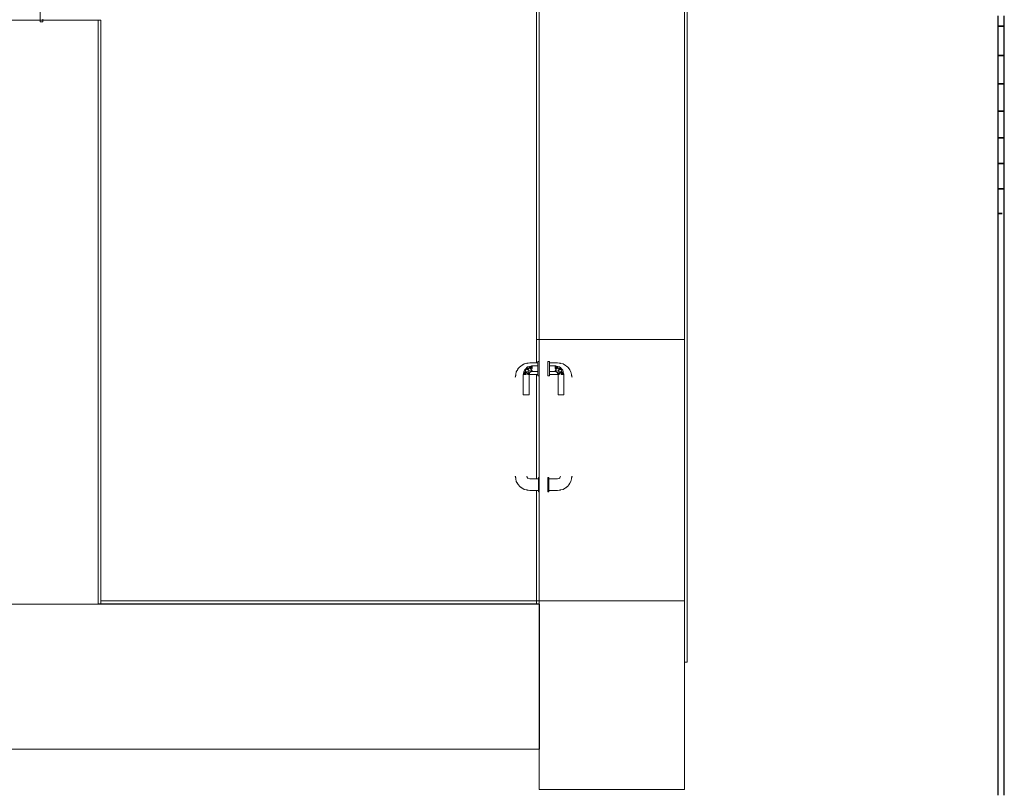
# Model space of a CAD drawing. Header units: millimetres. Extents: x 4476663 to 4477054, y -30323851 to -30323414.
# Tile 188 of 256: x 4476939.46 to 4476946.25, y -30323670.75 to -30323665.43. Entities that reach past the tile are written whole.
import ezdxf

# ---------------------------------------------------------------- set-up
doc = ezdxf.new("R2010")
doc.units = ezdxf.units.MM
for name, color, linetype, lineweight in [('CE-Condutos (Teto)', 1, 'Continuous', 25), ('IFC-Parede padrão-Contorno', 44, 'Continuous', 5), ('IFC-Parede-Contorno', 42, 'Continuous', 5), ('IFC-Porta-Contorno', 142, 'Continuous', 5)]:
    doc.layers.add(name, color=color, linetype=linetype, lineweight=lineweight)

msp = doc.modelspace()

# ---------------------------------------------------------------- linework, layer by layer
at = {"layer": 'CE-Condutos (Teto)'}
for p, q in [((4476946.2016, -30323665.4018), (4476946.2016, -30323665.4723)), ((4476946.2459, -30323665.4723), (4476946.2459, -30323665.4018)), ((4476946.2016, -30323665.4723), (4476946.2054, -30323665.4723)), ((4476946.2016, -30323665.4723), (4476946.2016, -30323665.6746)), ((4476946.2054, -30323665.4723), (4476946.2016, -30323665.4723)), ((4476946.2054, -30323665.4723), (4476946.2123, -30323665.4723)), ((4476946.2123, -30323665.4723), (4476946.2054, -30323665.4723)), ((4476946.2123, -30323665.4723), (4476946.2212, -30323665.4723)), ((4476946.2212, -30323665.4723), (4476946.2123, -30323665.4723)), ((4476946.2212, -30323665.4723), (4476946.2304, -30323665.4723)), ((4476946.2304, -30323665.4723), (4476946.2212, -30323665.4723)), ((4476946.2304, -30323665.4723), (4476946.2385, -30323665.4723)), ((4476946.2385, -30323665.4723), (4476946.2304, -30323665.4723)), ((4476946.2385, -30323665.4723), (4476946.244, -30323665.4723)), ((4476946.244, -30323665.4723), (4476946.2385, -30323665.4723)), ((4476946.2459, -30323665.4723), (4476946.244, -30323665.4723)), ((4476946.244, -30323665.4723), (4476946.2459, -30323665.4723)), ((4476946.2459, -30323665.6746), (4476946.2459, -30323665.4723)), ((4476946.2054, -30323665.6745), (4476946.2016, -30323665.6746)), ((4476946.2016, -30323665.6746), (4476946.2016, -30323665.8695)), ((4476946.2016, -30323665.6746), (4476946.2054, -30323665.6746)), ((4476946.2123, -30323665.6745), (4476946.2054, -30323665.6745)), ((4476946.2054, -30323665.6746), (4476946.2123, -30323665.6746)), ((4476946.2212, -30323665.6745), (4476946.2123, -30323665.6745)), ((4476946.2123, -30323665.6746), (4476946.2212, -30323665.6746)), ((4476946.2304, -30323665.6745), (4476946.2212, -30323665.6745)), ((4476946.2212, -30323665.6746), (4476946.2304, -30323665.6746)), ((4476946.2385, -30323665.6745), (4476946.2304, -30323665.6745)), ((4476946.2304, -30323665.6746), (4476946.2385, -30323665.6746)), ((4476946.244, -30323665.6746), (4476946.2385, -30323665.6745)), ((4476946.2385, -30323665.6746), (4476946.244, -30323665.6746)), ((4476946.2454, -30323665.6746), (4476946.244, -30323665.6746)), ((4476946.244, -30323665.6746), (4476946.2459, -30323665.6746)), ((4476946.2459, -30323665.6746), (4476946.2454, -30323665.6746)), ((4476946.2459, -30323665.8696), (4476946.2459, -30323665.6746)), ((4476946.2016, -30323665.8695), (4476946.2054, -30323665.8695)), ((4476946.2016, -30323665.8695), (4476946.2016, -30323666.058)), ((4476946.2054, -30323665.8695), (4476946.2016, -30323665.8695)), ((4476946.2054, -30323665.8695), (4476946.2123, -30323665.8695)), ((4476946.2123, -30323665.8695), (4476946.2054, -30323665.8695)), ((4476946.2123, -30323665.8695), (4476946.2212, -30323665.8695)), ((4476946.2212, -30323665.8695), (4476946.2123, -30323665.8695)), ((4476946.2212, -30323665.8695), (4476946.2304, -30323665.8695)), ((4476946.2304, -30323665.8695), (4476946.2212, -30323665.8695)), ((4476946.2304, -30323665.8695), (4476946.2385, -30323665.8695)), ((4476946.2385, -30323665.8695), (4476946.2304, -30323665.8695)), ((4476946.2385, -30323665.8695), (4476946.244, -30323665.8695)), ((4476946.244, -30323665.8695), (4476946.2385, -30323665.8695)), ((4476946.2459, -30323665.8696), (4476946.244, -30323665.8695)), ((4476946.244, -30323665.8695), (4476946.2459, -30323665.8696)), ((4476946.2459, -30323666.058), (4476946.2459, -30323665.8696)), ((4476946.2054, -30323666.0579), (4476946.2016, -30323666.058)), ((4476946.2016, -30323666.058), (4476946.2016, -30323666.2408)), ((4476946.2016, -30323666.058), (4476946.2054, -30323666.058)), ((4476946.2123, -30323666.0579), (4476946.2054, -30323666.0579)), ((4476946.2054, -30323666.058), (4476946.2123, -30323666.0579)), ((4476946.2212, -30323666.0579), (4476946.2123, -30323666.0579)), ((4476946.2123, -30323666.0579), (4476946.2212, -30323666.0579)), ((4476946.2304, -30323666.0579), (4476946.2212, -30323666.0579)), ((4476946.2212, -30323666.0579), (4476946.2304, -30323666.0579)), ((4476946.2385, -30323666.0579), (4476946.2304, -30323666.0579)), ((4476946.2304, -30323666.0579), (4476946.2385, -30323666.0579)), ((4476946.244, -30323666.058), (4476946.2385, -30323666.0579)), ((4476946.2385, -30323666.0579), (4476946.244, -30323666.058)), ((4476946.2459, -30323666.058), (4476946.244, -30323666.058)), ((4476946.244, -30323666.058), (4476946.2459, -30323666.058)), ((4476946.2459, -30323666.2408), (4476946.2459, -30323666.058)), ((4476946.2054, -30323666.2407), (4476946.2016, -30323666.2408)), ((4476946.2016, -30323666.2408), (4476946.2054, -30323666.2407)), ((4476946.2016, -30323666.2408), (4476946.2016, -30323666.4187)), ((4476946.2123, -30323666.2407), (4476946.2054, -30323666.2407)), ((4476946.2054, -30323666.2407), (4476946.2123, -30323666.2407)), ((4476946.2212, -30323666.2407), (4476946.2123, -30323666.2407)), ((4476946.2123, -30323666.2407), (4476946.2212, -30323666.2407)), ((4476946.2304, -30323666.2407), (4476946.2212, -30323666.2407)), ((4476946.2212, -30323666.2407), (4476946.2304, -30323666.2407)), ((4476946.2385, -30323666.2407), (4476946.2304, -30323666.2407)), ((4476946.2304, -30323666.2407), (4476946.2385, -30323666.2407)), ((4476946.244, -30323666.2408), (4476946.2385, -30323666.2407)), ((4476946.2385, -30323666.2407), (4476946.244, -30323666.2408)), ((4476946.2459, -30323666.2408), (4476946.244, -30323666.2408)), ((4476946.244, -30323666.2408), (4476946.2459, -30323666.2408)), ((4476946.2459, -30323666.4188), (4476946.2459, -30323666.2408)), ((4476946.2016, -30323666.4187), (4476946.2016, -30323666.5926)), ((4476946.2054, -30323666.4187), (4476946.2016, -30323666.4187)), ((4476946.2016, -30323666.4187), (4476946.2054, -30323666.4187)), ((4476946.2123, -30323666.4186), (4476946.2054, -30323666.4187)), ((4476946.2054, -30323666.4187), (4476946.2123, -30323666.4186)), ((4476946.2212, -30323666.4186), (4476946.2123, -30323666.4186)), ((4476946.2123, -30323666.4186), (4476946.2212, -30323666.4186)), ((4476946.2304, -30323666.4186), (4476946.2212, -30323666.4186)), ((4476946.2212, -30323666.4186), (4476946.2304, -30323666.4186)), ((4476946.2385, -30323666.4186), (4476946.2304, -30323666.4186)), ((4476946.2304, -30323666.4186), (4476946.2385, -30323666.4186)), ((4476946.244, -30323666.4187), (4476946.2385, -30323666.4186)), ((4476946.2385, -30323666.4186), (4476946.244, -30323666.4187)), ((4476946.2459, -30323666.5926), (4476946.2459, -30323666.4188)), ((4476946.2054, -30323666.5925), (4476946.2016, -30323666.5926)), ((4476946.2016, -30323666.5926), (4476946.2054, -30323666.5925)), ((4476946.2016, -30323666.5926), (4476946.2016, -30323666.7633)), ((4476946.2123, -30323666.5925), (4476946.2054, -30323666.5925)), ((4476946.2054, -30323666.5925), (4476946.2123, -30323666.5925)), ((4476946.2212, -30323666.5925), (4476946.2123, -30323666.5925)), ((4476946.2123, -30323666.5925), (4476946.2212, -30323666.5925)), ((4476946.2304, -30323666.5925), (4476946.2212, -30323666.5925)), ((4476946.2212, -30323666.5925), (4476946.2304, -30323666.5925)), ((4476946.2385, -30323666.5925), (4476946.2304, -30323666.5925)), ((4476946.2304, -30323666.5925), (4476946.2385, -30323666.5925)), ((4476946.244, -30323666.5926), (4476946.2385, -30323666.5925)), ((4476946.2385, -30323666.5925), (4476946.244, -30323666.5926)), ((4476946.2459, -30323666.5926), (4476946.244, -30323666.5926)), ((4476946.244, -30323666.5926), (4476946.2459, -30323666.5926)), ((4476946.2459, -30323666.7633), (4476946.2459, -30323666.5926)), ((4476946.2016, -30323666.7633), (4476946.2016, -30323666.9316)), ((4476946.2123, -30323666.7632), (4476946.2054, -30323666.7632)), ((4476946.2054, -30323666.7632), (4476946.2123, -30323666.7632)), ((4476946.2212, -30323666.7631), (4476946.2123, -30323666.7632)), ((4476946.2123, -30323666.7632), (4476946.2212, -30323666.7632)), ((4476946.2304, -30323666.7632), (4476946.2212, -30323666.7631)), ((4476946.2212, -30323666.7632), (4476946.2304, -30323666.7632)), ((4476946.2459, -30323666.9316), (4476946.2459, -30323666.7633)), ((4476946.2016, -30323666.9316), (4476946.2016, -30323667.0983)), ((4476946.2459, -30323667.0983), (4476946.2459, -30323666.9316)), ((4476946.2016, -30323667.0983), (4476946.2016, -30323667.2643)), ((4476946.2459, -30323667.2643), (4476946.2459, -30323667.0983)), ((4476946.2016, -30323667.2643), (4476946.2016, -30323667.4303)), ((4476946.2459, -30323667.4304), (4476946.2459, -30323667.2643)), ((4476946.2016, -30323667.4303), (4476946.2016, -30323667.5973)), ((4476946.2459, -30323667.5973), (4476946.2459, -30323667.4304)), ((4476946.2016, -30323667.5973), (4476946.2016, -30323667.7659)), ((4476946.2459, -30323667.7659), (4476946.2459, -30323667.5973)), ((4476946.2016, -30323667.7659), (4476946.2016, -30323667.9371)), ((4476946.2459, -30323667.9371), (4476946.2459, -30323667.7659)), ((4476946.2016, -30323667.9371), (4476946.2016, -30323668.1117)), ((4476946.2459, -30323668.1117), (4476946.2459, -30323667.9371)), ((4476946.2016, -30323668.1117), (4476946.2016, -30323668.2904)), ((4476946.2459, -30323668.2904), (4476946.2459, -30323668.1117)), ((4476946.2016, -30323668.2904), (4476946.2016, -30323668.4742)), ((4476946.2459, -30323668.4742), (4476946.2459, -30323668.2904)), ((4476946.2016, -30323668.4742), (4476946.2016, -30323668.6638)), ((4476946.2459, -30323668.6638), (4476946.2459, -30323668.4742)), ((4476946.2016, -30323668.6638), (4476946.2016, -30323668.86)), ((4476946.2459, -30323668.86), (4476946.2459, -30323668.6638)), ((4476946.2016, -30323668.86), (4476946.2016, -30323669.0637)), ((4476946.2459, -30323669.0637), (4476946.2459, -30323668.86)), ((4476946.2016, -30323669.0637), (4476946.2016, -30323669.2757)), ((4476946.2459, -30323669.2757), (4476946.2459, -30323669.0637)), ((4476946.2016, -30323669.2757), (4476946.2016, -30323669.4968)), ((4476946.2459, -30323669.4968), (4476946.2459, -30323669.2757)), ((4476946.2016, -30323669.4968), (4476946.2016, -30323669.7278)), ((4476946.2459, -30323669.7278), (4476946.2459, -30323669.4968)), ((4476946.2016, -30323669.7278), (4476946.2016, -30323669.9696)), ((4476946.2459, -30323669.9696), (4476946.2459, -30323669.7278)), ((4476946.2016, -30323669.9696), (4476946.2016, -30323670.223)), ((4476946.2459, -30323670.223), (4476946.2459, -30323669.9696)), ((4476946.2016, -30323670.223), (4476946.2016, -30323670.4888)), ((4476946.2459, -30323670.4888), (4476946.2459, -30323670.223)), ((4476946.2016, -30323670.4888), (4476946.2016, -30323670.7678)), ((4476946.2459, -30323670.7678), (4476946.2459, -30323670.4888))]:
    msp.add_line(p, q, dxfattribs=at)
at = {"layer": 'IFC-Parede padrão-Contorno', "color": 8, "lineweight": 5}
for p, q in [((4476944.0621, -30323665.9805), (4476944.0621, -30323664.4785)), ((4476943.0226, -30323667.6306), (4476943.0226, -30323664.7447)), ((4476943.0421, -30323667.6306), (4476943.0421, -30323665.3147)), ((4476944.0421, -30323668.3507), (4476944.0421, -30323665.3147)), ((4476944.0621, -30323669.8528), (4476944.0621, -30323665.9805)), ((4476943.0226, -30323667.7906), (4476943.0226, -30323667.6306)), ((4476943.0226, -30323667.6306), (4476943.0253, -30323667.6306)), ((4476943.0253, -30323667.6306), (4476943.0421, -30323667.6306)), ((4476943.0421, -30323667.6306), (4476943.1812, -30323667.6306)), ((4476943.0421, -30323669.4306), (4476943.0421, -30323667.6306)), ((4476943.1812, -30323667.6306), (4476944.0421, -30323667.6306)), ((4476943.0226, -30323668.5906), (4476943.0226, -30323667.8706)), ((4476944.0421, -30323669.8528), (4476944.0421, -30323668.3507)), ((4476943.0226, -30323669.4306), (4476943.0226, -30323668.6706)), ((4476907.487, -30323669.4528), (4476941.9746, -30323669.4528)), ((4476940.0226, -30323669.4314), (4476940.8508, -30323669.4314)), ((4476940.0226, -30323669.4514), (4476942.1944, -30323669.4514)), ((4476940.8508, -30323669.4314), (4476943.0226, -30323669.4314)), ((4476941.9746, -30323669.4528), (4476942.4249, -30323669.4528)), ((4476942.1944, -30323669.4514), (4476943.0226, -30323669.4514)), ((4476942.4249, -30323669.4528), (4476943.0426, -30323669.4528)), ((4476943.0226, -30323669.4306), (4476943.0421, -30323669.4306)), ((4476943.0226, -30323669.4306), (4476943.0394, -30323669.4306)), ((4476943.0226, -30323669.4457), (4476943.0226, -30323669.4306)), ((4476943.0226, -30323669.4514), (4476943.0226, -30323669.4369)), ((4476943.0226, -30323669.4514), (4476943.0373, -30323669.4514)), ((4476943.0373, -30323669.4514), (4476943.0421, -30323669.4514)), ((4476943.0394, -30323669.4306), (4476943.0421, -30323669.4306)), ((4476943.0421, -30323669.4306), (4476943.926, -30323669.4306)), ((4476943.0421, -30323669.4306), (4476943.9031, -30323669.4306)), ((4476943.0421, -30323670.3209), (4476943.0421, -30323669.4306)), ((4476943.0426, -30323669.5591), (4476943.0426, -30323669.4528)), ((4476943.9031, -30323669.4306), (4476944.0421, -30323669.4306)), ((4476944.0421, -30323670.3209), (4476944.0421, -30323669.4306)), ((4476943.0426, -30323670.3105), (4476943.0426, -30323669.5591)), ((4476944.0421, -30323669.8528), (4476944.0565, -30323669.8528)), ((4476944.0565, -30323669.8528), (4476944.0621, -30323669.8528)), ((4476943.0421, -30323670.4652), (4476943.0421, -30323670.3209)), ((4476943.0426, -30323670.4528), (4476943.0426, -30323670.3105)), ((4476944.0421, -30323670.4652), (4476944.0421, -30323670.3209)), ((4476937.8507, -30323670.4528), (4476941.3119, -30323670.4528)), ((4476941.3119, -30323670.4528), (4476941.9746, -30323670.4528)), ((4476941.9746, -30323670.4528), (4476942.4249, -30323670.4528)), ((4476942.4249, -30323670.4528), (4476943.0426, -30323670.4528)), ((4476943.0421, -30323670.5613), (4476943.0421, -30323670.4652)), ((4476944.0421, -30323670.5613), (4476944.0421, -30323670.4652)), ((4476943.0421, -30323670.7306), (4476943.0421, -30323670.5613)), ((4476944.0421, -30323670.7306), (4476944.0421, -30323670.5613)), ((4476943.0421, -30323670.7306), (4476943.1754, -30323670.7306)), ((4476943.1754, -30323670.7306), (4476943.9074, -30323670.7306)), ((4476943.9074, -30323670.7306), (4476944.0421, -30323670.7306))]:
    msp.add_line(p, q, dxfattribs=at)
at = {"layer": 'IFC-Parede-Contorno', "color": 8, "lineweight": 5}
for p, q in [((4476939.6026, -30323665.4414), (4476939.6026, -30323665.2868)), ((4476939.0113, -30323665.4314), (4476939.941, -30323665.4314)), ((4476939.6026, -30323665.4414), (4476939.6209, -30323665.4414)), ((4476939.6209, -30323665.4414), (4476939.6226, -30323665.4414)), ((4476939.6226, -30323665.4414), (4476939.6226, -30323665.4231)), ((4476939.941, -30323665.4314), (4476940.0026, -30323665.4314)), ((4476940.0026, -30323665.4314), (4476940.0226, -30323665.4314)), ((4476940.0026, -30323665.6943), (4476940.0026, -30323665.4314)), ((4476940.0026, -30323665.4405), (4476940.0026, -30323665.4314)), ((4476940.0026, -30323665.4314), (4476940.0043, -30323665.4314)), ((4476940.0026, -30323665.5903), (4476940.0026, -30323665.4326)), ((4476940.0026, -30323668.3156), (4476940.0026, -30323665.4405)), ((4476940.0043, -30323665.4314), (4476940.0226, -30323665.4314)), ((4476940.0226, -30323668.3495), (4476940.0226, -30323665.4314)), ((4476940.0226, -30323665.7806), (4476940.0226, -30323665.4314)), ((4476940.0026, -30323668.3495), (4476940.0026, -30323665.6943)), ((4476940.0226, -30323665.7897), (4476940.0226, -30323665.7806)), ((4476940.0226, -30323669.4514), (4476940.0226, -30323665.7897)), ((4476940.0026, -30323668.3495), (4476940.0026, -30323668.3156)), ((4476940.0026, -30323669.4514), (4476940.0026, -30323668.3495)), ((4476940.0026, -30323669.4528), (4476940.0026, -30323669.1933)), ((4476940.0026, -30323669.4514), (4476940.0226, -30323669.4514)), ((4476940.0026, -30323669.4514), (4476940.0083, -30323669.4514)), ((4476940.0083, -30323669.4514), (4476940.0226, -30323669.4514))]:
    msp.add_line(p, q, dxfattribs=at)
at = {"layer": 'IFC-Porta-Contorno', "color": 8, "lineweight": 5}
for p, q in [((4476943.0321, -30323667.7806), (4476943.0421, -30323667.7806)), ((4476943.0321, -30323667.7823), (4476943.0321, -30323667.7806)), ((4476943.0321, -30323667.7873), (4476943.0321, -30323667.7823)), ((4476943.0321, -30323667.7952), (4476943.0321, -30323667.7873)), ((4476943.0421, -30323667.7823), (4476943.0421, -30323667.7806)), ((4476943.0421, -30323667.7873), (4476943.0421, -30323667.7823)), ((4476943.0421, -30323667.7952), (4476943.0421, -30323667.7873)), ((4476943.1021, -30323667.7823), (4476943.1021, -30323667.7806)), ((4476943.1021, -30323667.7806), (4476943.1121, -30323667.7806)), ((4476943.1021, -30323667.7873), (4476943.1021, -30323667.7823)), ((4476943.1021, -30323667.7952), (4476943.1021, -30323667.7873)), ((4476943.1121, -30323667.7823), (4476943.1121, -30323667.7806)), ((4476943.1121, -30323667.7873), (4476943.1121, -30323667.7823)), ((4476943.1121, -30323667.7952), (4476943.1121, -30323667.7873)), ((4476942.88, -30323667.8711), (4476942.8837, -30323667.8523)), ((4476942.8837, -30323667.8523), (4476942.8946, -30323667.8361)), ((4476942.8926, -30323667.839), (4476942.8955, -30323667.8331)), ((4476942.8946, -30323667.8361), (4476942.8992, -30323667.8283)), ((4476942.8955, -30323667.8331), (4476942.9054, -30323667.8199)), ((4476942.8992, -30323667.8283), (4476942.9054, -30323667.8199)), ((4476942.9054, -30323667.8199), (4476942.9149, -30323667.8128)), ((4476942.9149, -30323667.8128), (4476942.9275, -30323667.8051)), ((4476942.9216, -30323667.809), (4476942.9379, -30323667.7982)), ((4476942.9344, -30323667.8621), (4476942.9367, -30323667.8536)), ((4476942.9367, -30323667.8536), (4476942.9402, -30323667.8406)), ((4476942.9367, -30323667.8536), (4476942.9421, -30323667.8706)), ((4476942.9367, -30323667.8536), (4476942.9521, -30323667.8706)), ((4476942.9379, -30323667.7982), (4476942.9575, -30323667.7942)), ((4476942.9402, -30323667.8406), (4476942.9511, -30323667.8296)), ((4476942.9455, -30323667.8539), (4476942.9502, -30323667.8398)), ((4476942.9455, -30323667.8539), (4476942.9631, -30323667.852)), ((4476942.9455, -30323667.8539), (4476942.9694, -30323667.8706)), ((4476942.9455, -30323667.8539), (4476942.9521, -30323667.8706)), ((4476942.9502, -30323667.8398), (4476942.9581, -30323667.8353)), ((4476942.9511, -30323667.8296), (4476942.9566, -30323667.8241)), ((4476942.9566, -30323667.7945), (4476942.9761, -30323667.7906)), ((4476942.9566, -30323667.7945), (4476942.959, -30323667.794)), ((4476942.9566, -30323667.8241), (4476942.9621, -30323667.8186)), ((4476942.9566, -30323667.8241), (4476942.9581, -30323667.8353)), ((4476942.9566, -30323667.8241), (4476942.971, -30323667.8354)), ((4476942.9575, -30323667.7942), (4476942.9586, -30323667.7941)), ((4476942.9581, -30323667.8353), (4476942.971, -30323667.8354)), ((4476942.9581, -30323667.8353), (4476942.974, -30323667.8486)), ((4476942.959, -30323667.794), (4476942.9761, -30323667.792)), ((4476942.9621, -30323667.8186), (4476942.9752, -30323667.8151)), ((4476942.9621, -30323667.8186), (4476942.9755, -30323667.824)), ((4476942.9631, -30323667.852), (4476942.974, -30323667.8486)), ((4476942.9631, -30323667.852), (4476942.9694, -30323667.8706)), ((4476942.9631, -30323667.852), (4476942.978, -30323667.8564)), ((4476942.9631, -30323667.852), (4476942.9721, -30323667.8706)), ((4476942.971, -30323667.8354), (4476942.9755, -30323667.824)), ((4476942.9721, -30323667.8706), (4476942.978, -30323667.8564)), ((4476942.974, -30323667.8486), (4476942.9825, -30323667.8468)), ((4476942.9752, -30323667.8151), (4476942.9836, -30323667.8129)), ((4476942.9752, -30323667.8151), (4476942.9921, -30323667.8306)), ((4476942.9752, -30323667.8151), (4476942.9921, -30323667.8206)), ((4476942.9755, -30323667.824), (4476942.9921, -30323667.8447)), ((4476942.9755, -30323667.824), (4476942.9921, -30323667.8306)), ((4476942.9761, -30323667.7906), (4476943.0321, -30323667.7906)), ((4476942.978, -30323667.8564), (4476942.9851, -30323667.8535)), ((4476942.9825, -30323667.8468), (4476942.9921, -30323667.8447)), ((4476942.9825, -30323667.8468), (4476942.9921, -30323667.8506)), ((4476942.9836, -30323667.8129), (4476942.9879, -30323667.8117)), ((4476942.9836, -30323667.8129), (4476942.9921, -30323667.8206)), ((4476942.9851, -30323667.8535), (4476942.9921, -30323667.8506)), ((4476942.9879, -30323667.8117), (4476942.9921, -30323667.8106)), ((4476942.9921, -30323667.8106), (4476943.0321, -30323667.8106)), ((4476942.9921, -30323667.8164), (4476942.9921, -30323667.8133)), ((4476942.9921, -30323667.8206), (4476942.9921, -30323667.8164)), ((4476942.9921, -30323667.8254), (4476942.9921, -30323667.8206)), ((4476942.9921, -30323667.8306), (4476942.9921, -30323667.8254)), ((4476942.9921, -30323667.8447), (4476942.9921, -30323667.8406)), ((4476942.9921, -30323667.8506), (4476943.0321, -30323667.8506)), ((4476943.0321, -30323667.8056), (4476943.0321, -30323667.7952)), ((4476943.0321, -30323667.8176), (4476943.0321, -30323667.8056)), ((4476943.0321, -30323667.8306), (4476943.0321, -30323667.8176)), ((4476943.0321, -30323667.8435), (4476943.0321, -30323667.8306)), ((4476943.0321, -30323667.8556), (4476943.0321, -30323667.8435)), ((4476943.0321, -30323667.8659), (4476943.0321, -30323667.8556)), ((4476943.0421, -30323667.8056), (4476943.0421, -30323667.7952)), ((4476943.0421, -30323667.8176), (4476943.0421, -30323667.8056)), ((4476943.0421, -30323667.8306), (4476943.0421, -30323667.8176)), ((4476943.0421, -30323667.8435), (4476943.0421, -30323667.8306)), ((4476943.0421, -30323667.8556), (4476943.0421, -30323667.8435)), ((4476943.0421, -30323667.8659), (4476943.0421, -30323667.8556)), ((4476943.1021, -30323667.8056), (4476943.1021, -30323667.7952)), ((4476943.1021, -30323667.8176), (4476943.1021, -30323667.8056)), ((4476943.1021, -30323667.8306), (4476943.1021, -30323667.8176)), ((4476943.1021, -30323667.8435), (4476943.1021, -30323667.8306)), ((4476943.1021, -30323667.8556), (4476943.1021, -30323667.8435)), ((4476943.1021, -30323667.8659), (4476943.1021, -30323667.8556)), ((4476943.1121, -30323667.7906), (4476943.1681, -30323667.7906)), ((4476943.1121, -30323667.8056), (4476943.1121, -30323667.7952)), ((4476943.1121, -30323667.8176), (4476943.1121, -30323667.8056)), ((4476943.1121, -30323667.8106), (4476943.1521, -30323667.8106)), ((4476943.1121, -30323667.8206), (4476943.1121, -30323667.8164)), ((4476943.1121, -30323667.8306), (4476943.1121, -30323667.8176)), ((4476943.1121, -30323667.8435), (4476943.1121, -30323667.8306)), ((4476943.1121, -30323667.8447), (4476943.1121, -30323667.8406)), ((4476943.1121, -30323667.8556), (4476943.1121, -30323667.8435)), ((4476943.1121, -30323667.8506), (4476943.1521, -30323667.8506)), ((4476943.1121, -30323667.8659), (4476943.1121, -30323667.8556)), ((4476943.1521, -30323667.8106), (4476943.1564, -30323667.8117)), ((4476943.1521, -30323667.8206), (4476943.1606, -30323667.8129)), ((4476943.1521, -30323667.8164), (4476943.1521, -30323667.8133)), ((4476943.1521, -30323667.8306), (4476943.1691, -30323667.8151)), ((4476943.1521, -30323667.8206), (4476943.1691, -30323667.8151)), ((4476943.1521, -30323667.8206), (4476943.1521, -30323667.8164)), ((4476943.1521, -30323667.8254), (4476943.1521, -30323667.8206)), ((4476943.1521, -30323667.8306), (4476943.1688, -30323667.824)), ((4476943.1521, -30323667.8447), (4476943.1688, -30323667.824)), ((4476943.1521, -30323667.8306), (4476943.1521, -30323667.8254)), ((4476943.1521, -30323667.8447), (4476943.1521, -30323667.8406)), ((4476943.1521, -30323667.8447), (4476943.1618, -30323667.8468)), ((4476943.1521, -30323667.8506), (4476943.1618, -30323667.8468)), ((4476943.1521, -30323667.8506), (4476943.1592, -30323667.8535)), ((4476943.1564, -30323667.8117), (4476943.1606, -30323667.8129)), ((4476943.1592, -30323667.8535), (4476943.1663, -30323667.8564)), ((4476943.1606, -30323667.8129), (4476943.1691, -30323667.8151)), ((4476943.1618, -30323667.8468), (4476943.1703, -30323667.8486)), ((4476943.1663, -30323667.8564), (4476943.1812, -30323667.852)), ((4476943.1663, -30323667.8564), (4476943.1692, -30323667.8635)), ((4476943.1681, -30323667.7906), (4476943.1876, -30323667.7945)), ((4476943.1681, -30323667.792), (4476943.1853, -30323667.794)), ((4476943.1688, -30323667.824), (4476943.1821, -30323667.8186)), ((4476943.1688, -30323667.824), (4476943.1732, -30323667.8354)), ((4476943.1691, -30323667.8151), (4476943.1821, -30323667.8186)), ((4476943.1703, -30323667.8486), (4476943.1862, -30323667.8353)), ((4476943.1703, -30323667.8486), (4476943.1812, -30323667.852)), ((4476943.1721, -30323667.8706), (4476943.1812, -30323667.852)), ((4476943.1732, -30323667.8354), (4476943.1876, -30323667.8241)), ((4476943.1732, -30323667.8354), (4476943.1862, -30323667.8353)), ((4476943.1748, -30323667.8706), (4476943.1812, -30323667.852)), ((4476943.1748, -30323667.8706), (4476943.1987, -30323667.8539)), ((4476943.1812, -30323667.852), (4476943.1987, -30323667.8539)), ((4476943.1821, -30323667.8186), (4476943.1876, -30323667.8241)), ((4476943.1852, -30323667.794), (4476943.1876, -30323667.7945)), ((4476943.1857, -30323667.7941), (4476943.1868, -30323667.7942)), ((4476943.1862, -30323667.8353), (4476943.1876, -30323667.8241)), ((4476943.1862, -30323667.8353), (4476943.194, -30323667.8398)), ((4476943.1868, -30323667.7942), (4476943.2064, -30323667.7982)), ((4476943.1876, -30323667.8241), (4476943.1931, -30323667.8296)), ((4476943.1921, -30323667.8706), (4476943.2076, -30323667.8536)), ((4476943.1921, -30323667.8706), (4476943.1987, -30323667.8539)), ((4476943.1931, -30323667.8296), (4476943.1986, -30323667.8351)), ((4476943.194, -30323667.8398), (4476943.1987, -30323667.8539)), ((4476943.1986, -30323667.8351), (4476943.2041, -30323667.8406)), ((4476943.2021, -30323667.8706), (4476943.2076, -30323667.8536)), ((4476943.2041, -30323667.8406), (4476943.2076, -30323667.8536)), ((4476943.2064, -30323667.7982), (4476943.2226, -30323667.809)), ((4476943.2076, -30323667.8536), (4476943.2099, -30323667.8621)), ((4476943.2167, -30323667.8051), (4476943.2294, -30323667.8128)), ((4476943.2294, -30323667.8128), (4476943.2388, -30323667.8199)), ((4476943.2388, -30323667.8199), (4476943.245, -30323667.8283)), ((4476943.2388, -30323667.8199), (4476943.2488, -30323667.8331)), ((4476943.245, -30323667.8283), (4476943.2497, -30323667.8361)), ((4476943.2488, -30323667.8331), (4476943.2517, -30323667.8391)), ((4476943.2497, -30323667.8361), (4476943.2605, -30323667.8523)), ((4476943.2605, -30323667.8523), (4476943.2643, -30323667.8711)), ((4476942.8761, -30323667.8906), (4476942.88, -30323667.8711)), ((4476942.8775, -30323667.8906), (4476942.8796, -30323667.8734)), ((4476942.8796, -30323667.8734), (4476942.88, -30323667.8711)), ((4476942.9321, -30323667.8706), (4476942.9333, -30323667.8663)), ((4476942.9321, -30323668.0106), (4476942.9321, -30323667.8706)), ((4476942.9333, -30323667.8663), (4476942.9344, -30323667.8621)), ((4476942.9344, -30323667.8621), (4476942.9421, -30323667.8706)), ((4476942.9348, -30323667.8706), (4476942.938, -30323667.8706)), ((4476942.938, -30323667.8706), (4476942.9421, -30323667.8706)), ((4476942.9421, -30323667.8706), (4476942.947, -30323667.8706)), ((4476942.947, -30323667.8706), (4476942.9521, -30323667.8706)), ((4476942.9621, -30323667.8706), (4476942.9663, -30323667.8706)), ((4476942.9663, -30323667.8706), (4476942.9694, -30323667.8706)), ((4476942.9721, -30323667.8722), (4476942.9761, -30323667.8706)), ((4476942.9721, -30323668.0106), (4476942.9721, -30323667.8706)), ((4476942.9761, -30323667.8706), (4476943.0321, -30323667.8706)), ((4476943.0321, -30323667.8739), (4476943.0321, -30323667.8659)), ((4476943.0321, -30323667.8789), (4476943.0321, -30323667.8739)), ((4476943.0321, -30323667.8806), (4476943.0321, -30323667.8789)), ((4476943.0321, -30323667.8806), (4476943.0421, -30323667.8806)), ((4476943.0421, -30323667.8739), (4476943.0421, -30323667.8659)), ((4476943.0421, -30323667.8789), (4476943.0421, -30323667.8739)), ((4476943.0421, -30323667.8806), (4476943.0421, -30323667.8789)), ((4476943.1021, -30323667.8739), (4476943.1021, -30323667.8659)), ((4476943.1021, -30323667.8789), (4476943.1021, -30323667.8739)), ((4476943.1021, -30323667.8806), (4476943.1021, -30323667.8789)), ((4476943.1021, -30323667.8806), (4476943.1121, -30323667.8806)), ((4476943.1121, -30323667.8739), (4476943.1121, -30323667.8659)), ((4476943.1121, -30323667.8706), (4476943.1681, -30323667.8706)), ((4476943.1121, -30323667.8789), (4476943.1121, -30323667.8739)), ((4476943.1121, -30323667.8806), (4476943.1121, -30323667.8789)), ((4476943.1681, -30323667.8706), (4476943.1721, -30323667.8722)), ((4476943.1692, -30323667.8635), (4476943.1721, -30323667.8706)), ((4476943.1721, -30323668.0106), (4476943.1721, -30323667.8706)), ((4476943.1748, -30323667.8706), (4476943.178, -30323667.8706)), ((4476943.178, -30323667.8706), (4476943.1821, -30323667.8706)), ((4476943.1921, -30323667.8706), (4476943.1973, -30323667.8706)), ((4476943.1973, -30323667.8706), (4476943.2021, -30323667.8706)), ((4476943.2021, -30323667.8706), (4476943.2099, -30323667.8621)), ((4476943.2021, -30323667.8706), (4476943.2063, -30323667.8706)), ((4476943.2063, -30323667.8706), (4476943.2094, -30323667.8706)), ((4476943.2099, -30323667.8621), (4476943.211, -30323667.8663)), ((4476943.211, -30323667.8663), (4476943.2121, -30323667.8706)), ((4476943.2121, -30323668.0106), (4476943.2121, -30323667.8706)), ((4476943.2643, -30323667.8711), (4476943.2647, -30323667.8734)), ((4476943.2643, -30323667.8711), (4476943.2681, -30323667.8906)), ((4476943.2647, -30323667.8734), (4476943.2668, -30323667.8906)), ((4476942.9321, -30323668.0106), (4476942.9328, -30323668.0106)), ((4476942.9328, -30323668.0106), (4476942.9348, -30323668.0106)), ((4476942.9348, -30323668.0106), (4476942.938, -30323668.0106)), ((4476942.938, -30323668.0106), (4476942.9421, -30323668.0106)), ((4476942.9421, -30323668.0106), (4476942.947, -30323668.0106)), ((4476942.947, -30323668.0106), (4476942.9521, -30323668.0106)), ((4476942.9521, -30323668.0106), (4476942.9573, -30323668.0106)), ((4476942.9573, -30323668.0106), (4476942.9621, -30323668.0106)), ((4476942.9621, -30323668.0106), (4476942.9663, -30323668.0106)), ((4476942.9663, -30323668.0106), (4476942.9694, -30323668.0106)), ((4476942.9694, -30323668.0106), (4476942.9715, -30323668.0106)), ((4476942.9715, -30323668.0106), (4476942.9721, -30323668.0106)), ((4476943.1721, -30323668.0106), (4476943.1728, -30323668.0106)), ((4476943.1728, -30323668.0106), (4476943.1748, -30323668.0106)), ((4476943.1748, -30323668.0106), (4476943.178, -30323668.0106)), ((4476943.178, -30323668.0106), (4476943.1821, -30323668.0106)), ((4476943.1821, -30323668.0106), (4476943.187, -30323668.0106)), ((4476943.187, -30323668.0106), (4476943.1921, -30323668.0106)), ((4476943.1921, -30323668.0106), (4476943.1973, -30323668.0106)), ((4476943.1973, -30323668.0106), (4476943.2021, -30323668.0106)), ((4476943.2021, -30323668.0106), (4476943.2063, -30323668.0106)), ((4476943.2063, -30323668.0106), (4476943.2094, -30323668.0106)), ((4476943.2094, -30323668.0106), (4476943.2115, -30323668.0106)), ((4476943.2115, -30323668.0106), (4476943.2121, -30323668.0106)), ((4476942.8761, -30323668.5706), (4476942.88, -30323668.5901)), ((4476942.8775, -30323668.5706), (4476942.8796, -30323668.5877)), ((4476942.8796, -30323668.5877), (4476942.88, -30323668.5901)), ((4476942.8796, -30323668.5882), (4476942.8798, -30323668.5892)), ((4476942.8798, -30323668.5892), (4476942.8837, -30323668.6089)), ((4476942.9561, -30323668.5706), (4476942.962, -30323668.5847)), ((4476942.9577, -30323668.58), (4476942.9656, -30323668.5887)), ((4476942.962, -30323668.5847), (4476942.9761, -30323668.5906)), ((4476942.9761, -30323668.5906), (4476943.0361, -30323668.5906)), ((4476943.0361, -30323668.5806), (4476943.0421, -30323668.5806)), ((4476943.0361, -30323668.5823), (4476943.0361, -30323668.5806)), ((4476943.0361, -30323668.5873), (4476943.0361, -30323668.5823)), ((4476943.0361, -30323668.5952), (4476943.0361, -30323668.5873)), ((4476943.0361, -30323668.6056), (4476943.0361, -30323668.5952)), ((4476943.0421, -30323668.5823), (4476943.0421, -30323668.5806)), ((4476943.0421, -30323668.5873), (4476943.0421, -30323668.5823)), ((4476943.0421, -30323668.5952), (4476943.0421, -30323668.5873)), ((4476943.0421, -30323668.6056), (4476943.0421, -30323668.5952)), ((4476943.1021, -30323668.5806), (4476943.1081, -30323668.5806)), ((4476943.1021, -30323668.5823), (4476943.1021, -30323668.5806)), ((4476943.1021, -30323668.5873), (4476943.1021, -30323668.5823)), ((4476943.1021, -30323668.5952), (4476943.1021, -30323668.5873)), ((4476943.1021, -30323668.6056), (4476943.1021, -30323668.5952)), ((4476943.1081, -30323668.5823), (4476943.1081, -30323668.5806)), ((4476943.1081, -30323668.5873), (4476943.1081, -30323668.5823)), ((4476943.1081, -30323668.5952), (4476943.1081, -30323668.5873)), ((4476943.1081, -30323668.5906), (4476943.1681, -30323668.5906)), ((4476943.1081, -30323668.5959), (4476943.1081, -30323668.592)), ((4476943.1081, -30323668.6056), (4476943.1081, -30323668.5952)), ((4476943.1081, -30323668.6106), (4476943.1081, -30323668.6023)), ((4476943.1681, -30323668.5906), (4476943.1822, -30323668.5847)), ((4476943.1786, -30323668.5887), (4476943.1866, -30323668.58)), ((4476943.1823, -30323668.5847), (4476943.1881, -30323668.5706)), ((4476943.2605, -30323668.6089), (4476943.2645, -30323668.5892)), ((4476943.2643, -30323668.5901), (4476943.2681, -30323668.5706)), ((4476943.2643, -30323668.5901), (4476943.2647, -30323668.5877)), ((4476943.2645, -30323668.5892), (4476943.2646, -30323668.5882)), ((4476943.2647, -30323668.5877), (4476943.2668, -30323668.5706)), ((4476942.8837, -30323668.6089), (4476942.8946, -30323668.6251)), ((4476942.8907, -30323668.6193), (4476942.8984, -30323668.6318)), ((4476942.8984, -30323668.6318), (4476942.9054, -30323668.6413)), ((4476942.9054, -30323668.6413), (4476942.9138, -30323668.6475)), ((4476942.9054, -30323668.6413), (4476942.9186, -30323668.6513)), ((4476942.9138, -30323668.6475), (4476942.9216, -30323668.6521)), ((4476942.9186, -30323668.6513), (4476942.9246, -30323668.6541)), ((4476942.9216, -30323668.6521), (4476942.9379, -30323668.663)), ((4476942.9379, -30323668.663), (4476942.9566, -30323668.6667)), ((4476942.9566, -30323668.6667), (4476942.959, -30323668.6671)), ((4476942.9566, -30323668.6667), (4476942.9761, -30323668.6706)), ((4476942.959, -30323668.6671), (4476942.9761, -30323668.6692)), ((4476942.9761, -30323668.6706), (4476943.0361, -30323668.6706)), ((4476943.0361, -30323668.6176), (4476943.0361, -30323668.6056)), ((4476943.0361, -30323668.6306), (4476943.0361, -30323668.6176)), ((4476943.0361, -30323668.6435), (4476943.0361, -30323668.6306)), ((4476943.0361, -30323668.6556), (4476943.0361, -30323668.6435)), ((4476943.0361, -30323668.6659), (4476943.0361, -30323668.6556)), ((4476943.0361, -30323668.6739), (4476943.0361, -30323668.6659)), ((4476943.0421, -30323668.6176), (4476943.0421, -30323668.6056)), ((4476943.0421, -30323668.6306), (4476943.0421, -30323668.6176)), ((4476943.0421, -30323668.6435), (4476943.0421, -30323668.6306)), ((4476943.0421, -30323668.6556), (4476943.0421, -30323668.6435)), ((4476943.0421, -30323668.6659), (4476943.0421, -30323668.6556)), ((4476943.0421, -30323668.6739), (4476943.0421, -30323668.6659)), ((4476943.1021, -30323668.6176), (4476943.1021, -30323668.6056)), ((4476943.1021, -30323668.6306), (4476943.1021, -30323668.6176)), ((4476943.1021, -30323668.6435), (4476943.1021, -30323668.6306)), ((4476943.1021, -30323668.6556), (4476943.1021, -30323668.6435)), ((4476943.1021, -30323668.6659), (4476943.1021, -30323668.6556)), ((4476943.1021, -30323668.6739), (4476943.1021, -30323668.6659)), ((4476943.1081, -30323668.6176), (4476943.1081, -30323668.6056)), ((4476943.1081, -30323668.6202), (4476943.1081, -30323668.6106)), ((4476943.1081, -30323668.6306), (4476943.1081, -30323668.6176)), ((4476943.1081, -30323668.6435), (4476943.1081, -30323668.6306)), ((4476943.1081, -30323668.6506), (4476943.1081, -30323668.6409)), ((4476943.1081, -30323668.6556), (4476943.1081, -30323668.6435)), ((4476943.1081, -30323668.6589), (4476943.1081, -30323668.6506)), ((4476943.1081, -30323668.6659), (4476943.1081, -30323668.6556)), ((4476943.1081, -30323668.6692), (4476943.1081, -30323668.6652)), ((4476943.1081, -30323668.6739), (4476943.1081, -30323668.6659)), ((4476943.1081, -30323668.6706), (4476943.1681, -30323668.6706)), ((4476943.1681, -30323668.6706), (4476943.1876, -30323668.6667)), ((4476943.1681, -30323668.6692), (4476943.1853, -30323668.6671)), ((4476943.1853, -30323668.6671), (4476943.1876, -30323668.6667)), ((4476943.1876, -30323668.6667), (4476943.2064, -30323668.663)), ((4476943.2064, -30323668.663), (4476943.2226, -30323668.6521)), ((4476943.2197, -30323668.6541), (4476943.2256, -30323668.6513)), ((4476943.2226, -30323668.6521), (4476943.2304, -30323668.6475)), ((4476943.2256, -30323668.6513), (4476943.2388, -30323668.6413)), ((4476943.2304, -30323668.6475), (4476943.2388, -30323668.6413)), ((4476943.2388, -30323668.6413), (4476943.2459, -30323668.6318)), ((4476943.2459, -30323668.6318), (4476943.2535, -30323668.6193)), ((4476943.2497, -30323668.6251), (4476943.2605, -30323668.6089)), ((4476943.0361, -30323668.6789), (4476943.0361, -30323668.6739)), ((4476943.0361, -30323668.6806), (4476943.0361, -30323668.6789)), ((4476943.0361, -30323668.6806), (4476943.0421, -30323668.6806)), ((4476943.0421, -30323668.6789), (4476943.0421, -30323668.6739)), ((4476943.0421, -30323668.6806), (4476943.0421, -30323668.6789)), ((4476943.1021, -30323668.6789), (4476943.1021, -30323668.6739)), ((4476943.1021, -30323668.6806), (4476943.1021, -30323668.6789)), ((4476943.1021, -30323668.6806), (4476943.1081, -30323668.6806)), ((4476943.1081, -30323668.6789), (4476943.1081, -30323668.6739)), ((4476943.1081, -30323668.6806), (4476943.1081, -30323668.6789))]:
    msp.add_line(p, q, dxfattribs=at)

doc.saveas('drawing.dxf')
